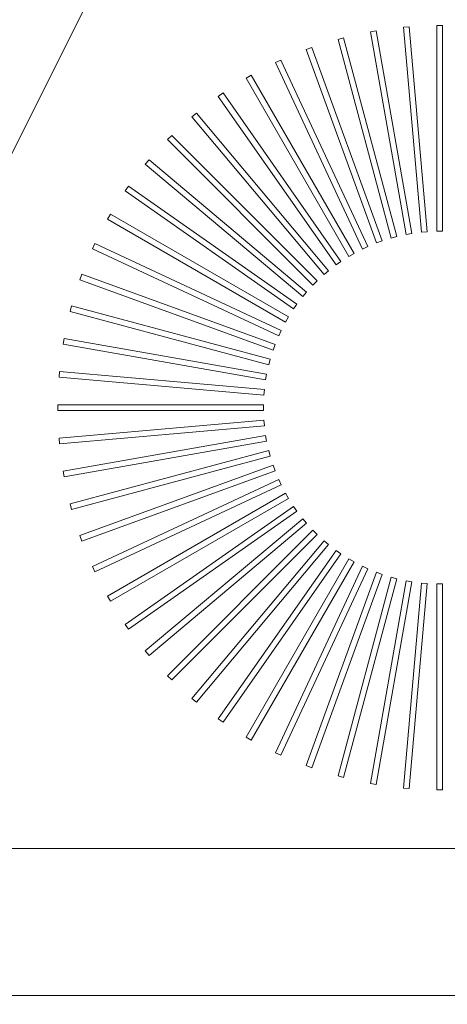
# Model space of a CAD drawing. Header units: millimetres. Extents: x -750 to 57307, y -2234 to 18901.
# Tile 80 of 102: x 20788 to 20934, y 14213 to 14549. Entities that reach past the tile are written whole.
import ezdxf

# ---------------------------------------------------------------- set-up
doc = ezdxf.new("R2010")
doc.units = ezdxf.units.MM
doc.header["$MEASUREMENT"] = 0
doc.linetypes.add('DASHED', pattern=[19.05, 12.7, -6.35])
doc.linetypes.add('HIDDEN', pattern=[0.375, 0.25, -0.125])
for name, color, linetype, lineweight, true_color in [('FLOOR RAISE', 4, 'DASHED', 0, 0x00ffff), ('GREY SCALE', 9, 'Continuous', 0, 0x808080), ('GREYSCALE', 9, 'Continuous', 0, 0x808080)]:
    doc.layers.add(name, color=color, linetype=linetype, lineweight=lineweight, true_color=true_color)

# ---------------------------------------------------------------- blocks, each defined once
blk = doc.blocks.new('FLOOR PLAN')
at = {"layer": 'GREYSCALE', "ltscale": 125}
blk.add_line((20176.39, 13284.48), (21172.83, 15278.36), dxfattribs=at)
at = {"layer": 'GREYSCALE'}
for p, q in [((20909.89, 14545.18), (20907.92, 14544.83)), ((20909.89, 14545.18, 902.48), (20907.92, 14544.83, 902.48)), ((20907.92, 14544.83), (20920.1, 14475.73)), ((20907.92, 14544.83, 902.48), (20920.1, 14475.73, 902.48)), ((20922.08, 14476.08), (20909.89, 14545.18)), ((20922.08, 14476.08, 902.48), (20909.89, 14545.18, 902.48)), ((20921.17, 14546.58), (20919.18, 14546.4)), ((20921.17, 14546.58, 902.48), (20919.18, 14546.4, 902.48)), ((20919.18, 14546.4), (20925.29, 14476.5)), ((20919.18, 14546.4, 902.48), (20925.29, 14476.5, 902.48)), ((20927.29, 14476.68), (20921.17, 14546.58)), ((20927.29, 14476.68, 902.48), (20921.17, 14546.58, 902.48)), ((20932.53, 14546.99), (20930.53, 14546.99)), ((20930.53, 14546.99), (20930.53, 14476.82)), ((20932.53, 14546.99, 902.48), (20930.53, 14546.99, 902.48)), ((20930.53, 14546.99, 902.48), (20930.53, 14476.82, 902.48)), ((20932.53, 14476.82), (20932.53, 14546.99)), ((20932.53, 14476.82, 902.48), (20932.53, 14546.99, 902.48)), ((20898.77, 14542.81), (20896.84, 14542.29)), ((20898.77, 14542.81, 902.48), (20896.84, 14542.29, 902.48)), ((20896.84, 14542.29), (20915, 14474.51)), ((20896.84, 14542.29, 902.48), (20915, 14474.51, 902.48)), ((20916.93, 14475.03), (20898.77, 14542.81)), ((20916.93, 14475.03, 902.48), (20898.77, 14542.81, 902.48)), ((20887.9, 14539.47), (20886.02, 14538.79)), ((20887.9, 14539.47, 902.48), (20886.02, 14538.79, 902.48)), ((20886.02, 14538.79), (20910.02, 14472.85)), ((20886.02, 14538.79, 902.48), (20910.02, 14472.85, 902.48)), ((20911.9, 14473.53), (20887.9, 14539.47)), ((20911.9, 14473.53, 902.48), (20887.9, 14539.47, 902.48)), ((20877.37, 14535.2), (20875.55, 14534.35)), ((20877.37, 14535.2, 902.48), (20875.55, 14534.35, 902.48)), ((20907.02, 14471.61), (20877.37, 14535.2)), ((20907.02, 14471.61, 902.48), (20877.37, 14535.2, 902.48)), ((20875.55, 14534.35), (20905.21, 14470.76)), ((20875.55, 14534.35, 902.48), (20905.21, 14470.76, 902.48)), ((20867.24, 14530.03), (20865.51, 14529.03)), ((20867.24, 14530.03, 902.48), (20865.51, 14529.03, 902.48)), ((20865.51, 14529.03), (20900.59, 14468.26)), ((20865.51, 14529.03, 902.48), (20900.59, 14468.26, 902.48)), ((20902.33, 14469.26), (20867.24, 14530.03)), ((20902.33, 14469.26, 902.48), (20867.24, 14530.03, 902.48)), ((20857.61, 14523.99), (20855.97, 14522.84)), ((20857.61, 14523.99, 902.48), (20855.97, 14522.84, 902.48)), ((20855.97, 14522.84), (20896.21, 14465.37)), ((20855.97, 14522.84, 902.48), (20896.21, 14465.37, 902.48)), ((20897.86, 14466.52), (20857.61, 14523.99)), ((20897.86, 14466.52, 902.48), (20857.61, 14523.99, 902.48)), ((20848.54, 14517.14), (20847, 14515.85)), ((20848.54, 14517.14, 902.48), (20847, 14515.85, 902.48)), ((20847, 14515.85), (20892.1, 14462.1)), ((20847, 14515.85, 902.48), (20892.1, 14462.1, 902.48)), ((20893.64, 14463.39), (20848.54, 14517.14)), ((20893.64, 14463.39, 902.48), (20848.54, 14517.14, 902.48)), ((20840.09, 14509.53), (20838.68, 14508.11)), ((20840.09, 14509.53, 902.48), (20838.68, 14508.11, 902.48)), ((20838.68, 14508.11), (20888.29, 14458.49)), ((20838.68, 14508.11, 902.48), (20888.29, 14458.49, 902.48)), ((20889.71, 14459.91), (20840.09, 14509.53)), ((20889.71, 14459.91, 902.48), (20840.09, 14509.53, 902.48)), ((20832.35, 14501.2), (20831.06, 14499.67)), ((20832.35, 14501.2, 902.48), (20831.06, 14499.67, 902.48)), ((20886.1, 14456.1), (20832.35, 14501.2)), ((20886.1, 14456.1, 902.48), (20832.35, 14501.2, 902.48)), ((20831.06, 14499.67), (20884.81, 14454.56)), ((20831.06, 14499.67, 902.48), (20884.81, 14454.56, 902.48)), ((20825.36, 14492.24), (20824.21, 14490.6)), ((20825.36, 14492.24, 902.48), (20824.21, 14490.6, 902.48)), ((20882.84, 14451.99), (20825.36, 14492.24)), ((20882.84, 14451.99, 902.48), (20825.36, 14492.24, 902.48)), ((20824.21, 14490.6), (20881.69, 14450.35)), ((20824.21, 14490.6, 902.48), (20881.69, 14450.35, 902.48)), ((20819.18, 14482.7), (20818.18, 14480.96)), ((20819.18, 14482.7, 902.48), (20818.18, 14480.96, 902.48)), ((20818.18, 14480.96), (20878.94, 14445.88)), ((20818.18, 14480.96, 902.48), (20878.94, 14445.88, 902.48)), ((20879.95, 14447.61), (20819.18, 14482.7)), ((20879.95, 14447.61, 902.48), (20819.18, 14482.7, 902.48)), ((20915, 14474.51), (20916.93, 14475.03)), ((20915, 14474.51, 902.48), (20916.93, 14475.03, 902.48)), ((20920.1, 14475.73), (20922.08, 14476.08)), ((20920.1, 14475.73, 902.48), (20922.08, 14476.08, 902.48)), ((20925.29, 14476.5), (20927.29, 14476.68)), ((20925.29, 14476.5, 902.48), (20927.29, 14476.68, 902.48)), ((20930.53, 14476.82), (20932.53, 14476.82)), ((20930.53, 14476.82, 902.48), (20932.53, 14476.82, 902.48)), ((20813.85, 14472.65), (20813, 14470.84)), ((20813.85, 14472.65, 902.48), (20813, 14470.84, 902.48)), ((20877.45, 14443), (20813.85, 14472.65)), ((20877.45, 14443, 902.48), (20813.85, 14472.65, 902.48)), ((20905.21, 14470.76), (20907.02, 14471.61)), ((20905.21, 14470.76, 902.48), (20907.02, 14471.61, 902.48)), ((20910.02, 14472.85), (20911.9, 14473.53)), ((20910.02, 14472.85, 902.48), (20911.9, 14473.53, 902.48)), ((20813, 14470.84), (20876.6, 14441.18)), ((20813, 14470.84, 902.48), (20876.6, 14441.18, 902.48)), ((20900.59, 14468.26), (20902.33, 14469.26)), ((20900.59, 14468.26, 902.48), (20902.33, 14469.26, 902.48)), ((20896.21, 14465.37), (20897.86, 14466.52)), ((20896.21, 14465.37, 902.48), (20897.86, 14466.52, 902.48)), ((20809.42, 14462.18), (20808.73, 14460.3)), ((20809.42, 14462.18, 902.48), (20808.73, 14460.3, 902.48)), ((20875.36, 14438.18), (20809.42, 14462.18)), ((20875.36, 14438.18, 902.48), (20809.42, 14462.18, 902.48)), ((20892.1, 14462.1), (20893.64, 14463.39)), ((20892.1, 14462.1, 902.48), (20893.64, 14463.39, 902.48)), ((20808.73, 14460.3), (20874.67, 14436.3)), ((20808.73, 14460.3, 902.48), (20874.67, 14436.3, 902.48)), ((20888.29, 14458.49), (20889.71, 14459.91)), ((20888.29, 14458.49, 902.48), (20889.71, 14459.91, 902.48)), ((20884.81, 14454.56), (20886.1, 14456.1)), ((20884.81, 14454.56, 902.48), (20886.1, 14456.1, 902.48)), ((20805.92, 14451.37), (20805.4, 14449.43)), ((20805.92, 14451.37, 902.48), (20805.4, 14449.43, 902.48)), ((20873.7, 14433.21), (20805.92, 14451.37)), ((20873.7, 14433.21, 902.48), (20805.92, 14451.37, 902.48)), ((20881.69, 14450.35), (20882.84, 14451.99)), ((20881.69, 14450.35, 902.48), (20882.84, 14451.99, 902.48)), ((20805.4, 14449.43), (20873.18, 14431.27)), ((20805.4, 14449.43, 902.48), (20873.18, 14431.27, 902.48)), ((20878.94, 14445.88), (20879.95, 14447.61)), ((20878.94, 14445.88, 902.48), (20879.95, 14447.61, 902.48)), ((20876.6, 14441.18), (20877.45, 14443)), ((20876.6, 14441.18, 902.48), (20877.45, 14443, 902.48)), ((20803.37, 14440.29), (20803.02, 14438.31)), ((20803.37, 14440.29, 902.48), (20803.02, 14438.31, 902.48)), ((20803.02, 14438.31), (20872.13, 14426.13)), ((20803.02, 14438.31, 902.48), (20872.13, 14426.13, 902.48)), ((20872.47, 14428.1), (20803.37, 14440.29)), ((20872.47, 14428.1, 902.48), (20803.37, 14440.29, 902.48)), ((20874.67, 14436.3), (20875.36, 14438.18)), ((20874.67, 14436.3, 902.48), (20875.36, 14438.18, 902.48)), ((20873.18, 14431.27), (20873.7, 14433.21)), ((20873.18, 14431.27, 902.48), (20873.7, 14433.21, 902.48)), ((20801.8, 14429.03), (20801.63, 14427.03)), ((20801.8, 14429.03, 902.48), (20801.63, 14427.03, 902.48)), ((20871.7, 14422.91), (20801.8, 14429.03)), ((20871.7, 14422.91, 902.48), (20801.8, 14429.03, 902.48)), ((20872.13, 14426.13), (20872.47, 14428.1)), ((20872.13, 14426.13, 902.48), (20872.47, 14428.1, 902.48)), ((20801.63, 14427.03), (20871.53, 14420.92)), ((20801.63, 14427.03, 902.48), (20871.53, 14420.92, 902.48)), ((20871.53, 14420.92), (20871.7, 14422.91)), ((20871.53, 14420.92, 902.48), (20871.7, 14422.91, 902.48)), ((20801.22, 14417.67), (20801.22, 14415.67)), ((20871.39, 14417.67), (20801.22, 14417.67)), ((20801.22, 14417.67, 902.48), (20801.22, 14415.67, 902.48)), ((20871.39, 14417.67, 902.48), (20801.22, 14417.67, 902.48)), ((20871.39, 14415.67), (20871.39, 14417.67)), ((20871.39, 14415.67, 902.48), (20871.39, 14417.67, 902.48)), ((20801.22, 14415.67), (20871.39, 14415.67)), ((20801.22, 14415.67, 902.48), (20871.39, 14415.67, 902.48)), ((20871.53, 14412.43), (20801.63, 14406.31)), ((20871.53, 14412.43, 902.48), (20801.63, 14406.31, 902.48)), ((20801.8, 14404.32), (20871.7, 14410.43)), ((20801.8, 14404.32, 902.48), (20871.7, 14410.43, 902.48)), ((20871.7, 14410.43), (20871.53, 14412.43)), ((20871.7, 14410.43, 902.48), (20871.53, 14412.43, 902.48)), ((20872.13, 14407.22), (20803.02, 14395.03)), ((20872.13, 14407.22, 902.48), (20803.02, 14395.03, 902.48)), ((20872.47, 14405.24), (20872.13, 14407.22)), ((20872.47, 14405.24, 902.48), (20872.13, 14407.22, 902.48)), ((20801.63, 14406.31), (20801.8, 14404.32)), ((20801.63, 14406.31, 902.48), (20801.8, 14404.32, 902.48)), ((20803.37, 14393.06), (20872.47, 14405.24)), ((20803.37, 14393.06, 902.48), (20872.47, 14405.24, 902.48)), ((20873.18, 14402.07), (20805.4, 14383.91)), ((20873.18, 14402.07, 902.48), (20805.4, 14383.91, 902.48)), ((20873.7, 14400.14), (20873.18, 14402.07)), ((20873.7, 14400.14, 902.48), (20873.18, 14402.07, 902.48)), ((20805.92, 14381.98), (20873.7, 14400.14)), ((20805.92, 14381.98, 902.48), (20873.7, 14400.14, 902.48)), ((20874.67, 14397.04), (20808.73, 14373.04)), ((20874.67, 14397.04, 902.48), (20808.73, 14373.04, 902.48)), ((20875.36, 14395.16), (20874.67, 14397.04)), ((20875.36, 14395.16, 902.48), (20874.67, 14397.04, 902.48)), ((20803.02, 14395.03), (20803.37, 14393.06)), ((20803.02, 14395.03, 902.48), (20803.37, 14393.06, 902.48)), ((20809.42, 14371.16), (20875.36, 14395.16)), ((20809.42, 14371.16, 902.48), (20875.36, 14395.16, 902.48)), ((20876.6, 14392.16), (20813, 14362.51)), ((20876.6, 14392.16, 902.48), (20813, 14362.51, 902.48)), ((20813.85, 14360.69), (20877.45, 14390.35)), ((20813.85, 14360.69, 902.48), (20877.45, 14390.35, 902.48)), ((20877.45, 14390.35), (20876.6, 14392.16)), ((20877.45, 14390.35, 902.48), (20876.6, 14392.16, 902.48)), ((20878.94, 14387.47), (20818.18, 14352.38)), ((20878.94, 14387.47, 902.48), (20818.18, 14352.38, 902.48)), ((20879.95, 14385.73), (20878.94, 14387.47)), ((20879.95, 14385.73, 902.48), (20878.94, 14387.47, 902.48)), ((20805.4, 14383.91), (20805.92, 14381.98)), ((20805.4, 14383.91, 902.48), (20805.92, 14381.98, 902.48)), ((20819.18, 14350.65), (20879.95, 14385.73)), ((20819.18, 14350.65, 902.48), (20879.95, 14385.73, 902.48)), ((20881.69, 14383), (20824.21, 14342.75)), ((20881.69, 14383, 902.48), (20824.21, 14342.75, 902.48)), ((20825.36, 14341.11), (20882.84, 14381.35)), ((20825.36, 14341.11, 902.48), (20882.84, 14381.35, 902.48)), ((20882.84, 14381.35), (20881.69, 14383)), ((20882.84, 14381.35, 902.48), (20881.69, 14383, 902.48)), ((20884.81, 14378.78), (20831.06, 14333.68)), ((20884.81, 14378.78, 902.48), (20831.06, 14333.68, 902.48)), ((20832.35, 14332.14), (20886.1, 14377.24)), ((20832.35, 14332.14, 902.48), (20886.1, 14377.24, 902.48)), ((20886.1, 14377.24), (20884.81, 14378.78)), ((20886.1, 14377.24, 902.48), (20884.81, 14378.78, 902.48)), ((20888.29, 14374.85), (20838.68, 14325.23)), ((20888.29, 14374.85, 902.48), (20838.68, 14325.23, 902.48)), ((20889.71, 14373.43), (20888.29, 14374.85)), ((20889.71, 14373.43, 902.48), (20888.29, 14374.85, 902.48)), ((20808.73, 14373.04), (20809.42, 14371.16)), ((20808.73, 14373.04, 902.48), (20809.42, 14371.16, 902.48)), ((20840.09, 14323.82), (20889.71, 14373.43)), ((20840.09, 14323.82, 902.48), (20889.71, 14373.43, 902.48)), ((20892.1, 14371.24), (20847, 14317.49)), ((20892.1, 14371.24, 902.48), (20847, 14317.49, 902.48)), ((20893.64, 14369.95), (20892.1, 14371.24)), ((20893.64, 14369.95, 902.48), (20892.1, 14371.24, 902.48)), ((20848.54, 14316.2), (20893.64, 14369.95)), ((20848.54, 14316.2, 902.48), (20893.64, 14369.95, 902.48)), ((20896.21, 14367.98), (20855.97, 14310.5)), ((20896.21, 14367.98, 902.48), (20855.97, 14310.5, 902.48)), ((20857.61, 14309.35), (20897.86, 14366.83)), ((20857.61, 14309.35, 902.48), (20897.86, 14366.83, 902.48)), ((20897.86, 14366.83), (20896.21, 14367.98)), ((20897.86, 14366.83, 902.48), (20896.21, 14367.98, 902.48)), ((20900.59, 14365.09), (20865.51, 14304.32)), ((20900.59, 14365.09, 902.48), (20865.51, 14304.32, 902.48)), ((20867.24, 14303.31), (20902.33, 14364.08)), ((20867.24, 14303.31, 902.48), (20902.33, 14364.08, 902.48)), ((20902.33, 14364.08), (20900.59, 14365.09)), ((20902.33, 14364.08, 902.48), (20900.59, 14365.09, 902.48)), ((20813, 14362.51), (20813.85, 14360.69)), ((20813, 14362.51, 902.48), (20813.85, 14360.69, 902.48)), ((20905.21, 14362.59), (20875.55, 14298.99)), ((20905.21, 14362.59, 902.48), (20875.55, 14298.99, 902.48)), ((20877.37, 14298.14), (20907.02, 14361.74)), ((20877.37, 14298.14, 902.48), (20907.02, 14361.74, 902.48)), ((20910.02, 14360.5), (20886.02, 14294.56)), ((20910.02, 14360.5, 902.48), (20886.02, 14294.56, 902.48)), ((20907.02, 14361.74), (20905.21, 14362.59)), ((20907.02, 14361.74, 902.48), (20905.21, 14362.59, 902.48)), ((20911.9, 14359.81), (20910.02, 14360.5)), ((20911.9, 14359.81, 902.48), (20910.02, 14360.5, 902.48)), ((20887.9, 14293.87), (20911.9, 14359.81)), ((20887.9, 14293.87, 902.48), (20911.9, 14359.81, 902.48)), ((20915, 14358.84), (20896.84, 14291.06)), ((20915, 14358.84, 902.48), (20896.84, 14291.06, 902.48)), ((20898.77, 14290.54), (20916.93, 14358.32)), ((20898.77, 14290.54, 902.48), (20916.93, 14358.32, 902.48)), ((20920.1, 14357.61), (20907.92, 14288.51)), ((20920.1, 14357.61, 902.48), (20907.92, 14288.51, 902.48)), ((20909.89, 14288.16), (20922.08, 14357.27)), ((20909.89, 14288.16, 902.48), (20922.08, 14357.27, 902.48)), ((20916.93, 14358.32), (20915, 14358.84)), ((20916.93, 14358.32, 902.48), (20915, 14358.84, 902.48)), ((20925.29, 14356.84), (20919.18, 14286.94)), ((20925.29, 14356.84, 902.48), (20919.18, 14286.94, 902.48)), ((20922.08, 14357.27), (20920.1, 14357.61)), ((20922.08, 14357.27, 902.48), (20920.1, 14357.61, 902.48)), ((20921.17, 14286.77), (20927.29, 14356.67)), ((20921.17, 14286.77, 902.48), (20927.29, 14356.67, 902.48)), ((20927.29, 14356.67), (20925.29, 14356.84)), ((20927.29, 14356.67, 902.48), (20925.29, 14356.84, 902.48)), ((20932.53, 14356.53), (20930.53, 14356.53)), ((20930.53, 14356.53), (20930.53, 14286.36)), ((20932.53, 14356.53, 902.48), (20930.53, 14356.53, 902.48)), ((20930.53, 14356.53, 902.48), (20930.53, 14286.36, 902.48)), ((20932.53, 14286.36), (20932.53, 14356.53)), ((20932.53, 14286.36, 902.48), (20932.53, 14356.53, 902.48)), ((20818.18, 14352.38), (20819.18, 14350.65)), ((20818.18, 14352.38, 902.48), (20819.18, 14350.65, 902.48)), ((20824.21, 14342.75), (20825.36, 14341.11)), ((20824.21, 14342.75, 902.48), (20825.36, 14341.11, 902.48)), ((20831.06, 14333.68), (20832.35, 14332.14)), ((20831.06, 14333.68, 902.48), (20832.35, 14332.14, 902.48)), ((20838.68, 14325.23), (20840.09, 14323.82)), ((20838.68, 14325.23, 902.48), (20840.09, 14323.82, 902.48)), ((20847, 14317.49), (20848.54, 14316.2)), ((20847, 14317.49, 902.48), (20848.54, 14316.2, 902.48)), ((20855.97, 14310.5), (20857.61, 14309.35)), ((20855.97, 14310.5, 902.48), (20857.61, 14309.35, 902.48)), ((20865.51, 14304.32), (20867.24, 14303.31)), ((20865.51, 14304.32, 902.48), (20867.24, 14303.31, 902.48)), ((20875.55, 14298.99), (20877.37, 14298.14)), ((20875.55, 14298.99, 902.48), (20877.37, 14298.14, 902.48)), ((20886.02, 14294.56), (20887.9, 14293.87)), ((20886.02, 14294.56, 902.48), (20887.9, 14293.87, 902.48)), ((20896.84, 14291.06), (20898.77, 14290.54)), ((20896.84, 14291.06, 902.48), (20898.77, 14290.54, 902.48)), ((20907.92, 14288.51), (20909.89, 14288.16)), ((20907.92, 14288.51, 902.48), (20909.89, 14288.16, 902.48)), ((20919.18, 14286.94), (20921.17, 14286.77)), ((20919.18, 14286.94, 902.48), (20921.17, 14286.77, 902.48)), ((20930.53, 14286.36), (20932.53, 14286.36)), ((20930.53, 14286.36, 902.48), (20932.53, 14286.36, 902.48)), ((21074.88, 14266.31), (20504.5, 14266.31))]:
    blk.add_line(p, q, dxfattribs=at)
blk.add_3dface([(21074.88, 14968.01, 902.18), (21074.88, 14266.31, 902.18), (20504.5, 14266.31, 902.18), (20504.5, 14968.01, 902.18)], dxfattribs=at)
at = {"layer": 'GREYSCALE', "ltscale": 0.25, "invisible_edges": 4}
blk.add_3dface([(20504.5, 14216.19, 902.18), (20504.5, 14266.31, 902.18), (21074.88, 14266.31, 902.18), (21080.39, 14216.19, 902.18)], dxfattribs=at)

msp = doc.modelspace()

# ---------------------------------------------------------------- linework, layer by layer
at = {"layer": 'FLOOR RAISE', "linetype": 'HIDDEN', "ltscale": 500, "const_width": 20}
msp.add_lwpolyline([(13748.49, 12178.11, -0.331806), (21061.98, 18073.25, 1.216889)], format="xyb", dxfattribs=at)

# ---------------------------------------------------------------- block references
at = {"layer": 'GREY SCALE', "ltscale": 5}
msp.add_blockref('FLOOR PLAN', (0, 0), dxfattribs=at)

doc.saveas('drawing.dxf')
